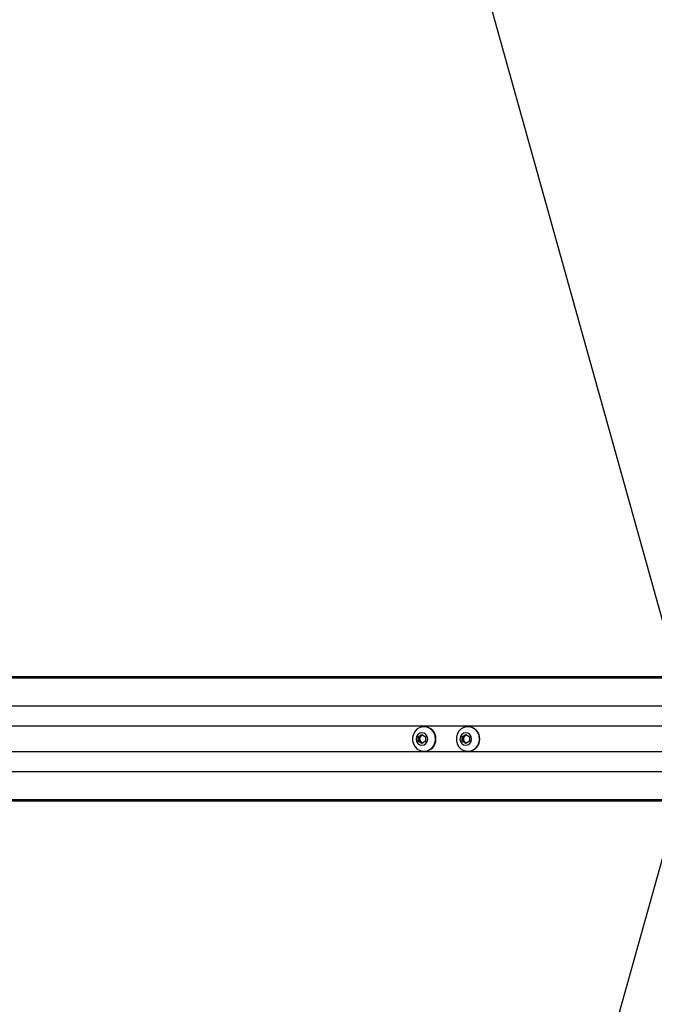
# Model space of a CAD drawing. Header units: millimetres. Extents: x 20 to 26560, y 16 to 18133.
# Tile 60 of 106: x 8314 to 8803, y 13060 to 13819. Entities that reach past the tile are written whole.
import ezdxf

# ---------------------------------------------------------------- set-up
doc = ezdxf.new("R2010")
doc.units = ezdxf.units.MM
doc.header["$LTSCALE"] = 2
doc.layers.add('COMPONENT_GEOMETRY', color=7, linetype='Continuous')
doc.styles.add('SLDTEXTSTYLE0', font='TXT', dxfattribs={"width": 0.75})
doc.dimstyles.new('SLDDIMSTYLE0', dxfattribs={"dimtxt": 150, "dimasz": 6.604, "dimexe": 0, "dimexo": 0.0625, "dimgap": 37.5, "dimtad": 0, "dimtih": 1, "dimtoh": 1, "dimdec": 1, "dimrnd": 1e-09, "dimzin": 12, "dimdsep": 46, "dimtxsty": 'SLDTEXTSTYLE0', "dimsah": 1, "dimcen": 0.09, "dimadec": 0, "dimazin": 3, "dimtfac": 1, "dimtdec": 1, "dimtofl": 0, "dimtmove": 0, "dimatfit": 3, "dimfxl": 1, "dimfrac": 2, "dimtolj": 1, "dimtzin": 12, "dimarcsym": 0})
doc.dimstyles.new('SLDDIMSTYLE1', dxfattribs={"dimtxt": 150, "dimasz": 6.604, "dimexe": 0, "dimexo": 0.0625, "dimgap": 37.5, "dimtad": 0, "dimtih": 1, "dimtoh": 1, "dimdec": 0, "dimrnd": 1e-09, "dimzin": 12, "dimdsep": 46, "dimtxsty": 'SLDTEXTSTYLE0', "dimsah": 1, "dimcen": 0.09, "dimadec": 0, "dimazin": 3, "dimtfac": 1, "dimtdec": 0, "dimtofl": 0, "dimtmove": 0, "dimatfit": 3, "dimfxl": 1, "dimfrac": 2, "dimtolj": 1, "dimtzin": 12, "dimarcsym": 0})

# ---------------------------------------------------------------- blocks, each defined once
blk = doc.blocks.new('_D')
at = {"layer": 'COMPONENT_GEOMETRY', "color": 7}
for p, q in [((1221.17, 13261.89), (1221.17, 8695.5)), ((9098.46, 12827.83), (9098.46, 8695.5)), ((4748.88, 8917.89), (4703.17, 8917.89)), ((4703.17, 8917.89), (4703.17, 8679.77)), ((5570.75, 8917.89), (5616.46, 8917.89)), ((5616.46, 8917.89), (5616.46, 8679.77)), ((1221.17, 8701.85), (4635.17, 8701.85)), ((9098.46, 8701.85), (5684.46, 8701.85)), ((4703.17, 8679.77), (4748.88, 8679.77)), ((5616.46, 8679.77), (5570.75, 8679.77))]:
    blk.add_line(p, q, dxfattribs=at)
for points in [[(1221.17, 8701.85), (1227.77, 8700.83), (1227.77, 8702.86)], [(9098.46, 8701.85), (9091.86, 8702.86), (9091.86, 8700.83)]]:
    blk.add_solid(points, dxfattribs=at)
at = {"layer": 'COMPONENT_GEOMETRY', "color": 7, "char_height": 150, "attachment_point": 1, "style": 'SLDTEXTSTYLE0'}
for s, insert in [('12\'11.06"', (4748.88, 8873.13)), ('3938.6mm', (4667.52, 8648.7))]:
    blk.add_mtext(s, dxfattribs=dict(at, insert=insert))
blk = doc.blocks.new('_D_1')
at = {"layer": 'COMPONENT_GEOMETRY', "color": 7}
for p, q in [((8687.52, 18132.79), (8641.82, 18132.79)), ((8641.82, 18132.79), (8641.82, 17894.67)), ((9509.4, 18132.79), (9555.1, 18132.79)), ((9555.1, 18132.79), (9555.1, 17894.67)), ((1221.17, 13266.97), (1221.17, 17923.1)), ((16975.75, 13266.97), (16975.75, 17923.1)), ((1221.17, 17916.75), (8573.81, 17916.75)), ((16975.75, 17916.75), (9623.11, 17916.75)), ((8641.82, 17894.67), (8687.52, 17894.67)), ((9555.1, 17894.67), (9509.4, 17894.67))]:
    blk.add_line(p, q, dxfattribs=at)
for points in [[(1221.17, 17916.75), (1227.77, 17915.73), (1227.77, 17917.77)], [(16975.75, 17916.75), (16969.15, 17917.77), (16969.15, 17915.73)]]:
    blk.add_solid(points, dxfattribs=at)
at = {"layer": 'COMPONENT_GEOMETRY', "color": 7, "char_height": 150, "attachment_point": 1, "style": 'SLDTEXTSTYLE0'}
for s, insert in [('25\'10.13"', (8687.52, 18088.03)), ('7877mm', (8689.29, 17863.6))]:
    blk.add_mtext(s, dxfattribs=dict(at, insert=insert))

msp = doc.modelspace()

# ---------------------------------------------------------------- linework, layer by layer
at = {"color": 7, "linetype": 'Continuous', "lineweight": 25}
for p, q in [((8816.15, 13332.22), (8047.56, 16082.34)), ((8899.5, 13312.04), (7422.69, 13312.04)), ((8478.68, 13312.43), (7444.54, 13312.43)), ((8491.61, 13312.43), (8478.68, 13312.43)), ((8501.08, 13312.43), (8491.61, 13312.43)), ((8509.09, 13312.43), (8501.08, 13312.43)), ((8903.31, 13312.43), (8509.09, 13312.43)), ((8625.91, 13273.93), (8625.65, 13273.93)), ((8659.73, 13273.93), (8659.47, 13273.93)), ((8621.2, 13266.16), (8624.02, 13267.9)), ((8622.27, 13266.16), (8623.68, 13267.03)), ((8623.68, 13267.03), (8624.56, 13267.57)), ((8624.02, 13267.9), (8626.84, 13266.16)), ((8655.03, 13266.16), (8657.85, 13267.9)), ((8656.1, 13266.16), (8657.51, 13267.03)), ((8657.51, 13267.03), (8658.39, 13267.57)), ((8657.85, 13267.9), (8660.67, 13266.16)), ((8621.2, 13262.7), (8621.2, 13266.16)), ((8622.27, 13266.16), (8621.2, 13266.16)), ((8624.02, 13260.97), (8621.2, 13262.7)), ((8622.27, 13262.7), (8621.2, 13262.7)), ((8622.27, 13264.43), (8622.27, 13266.16)), ((8622.27, 13262.7), (8622.27, 13264.43)), ((8623.68, 13261.83), (8622.27, 13262.7)), ((8624.56, 13261.3), (8623.68, 13261.83)), ((8626.84, 13262.7), (8624.02, 13260.97)), ((8626.84, 13266.16), (8626.84, 13262.7)), ((8655.03, 13262.7), (8655.03, 13266.16)), ((8656.1, 13266.16), (8655.03, 13266.16)), ((8657.85, 13260.97), (8655.03, 13262.7)), ((8656.1, 13262.7), (8655.03, 13262.7)), ((8656.1, 13264.43), (8656.1, 13266.16)), ((8656.1, 13262.7), (8656.1, 13264.43)), ((8657.51, 13261.83), (8656.1, 13262.7)), ((8658.39, 13261.3), (8657.51, 13261.83)), ((8660.67, 13262.7), (8657.85, 13260.97)), ((8660.67, 13266.16), (8660.67, 13262.7)), ((8625.65, 13254.93), (8625.91, 13254.93)), ((8659.47, 13254.93), (8659.73, 13254.93)), ((8899.5, 13216.82), (7429.56, 13216.82)), ((8903.31, 13216.43), (7451.5, 13216.43)), ((8816.15, 13196.65), (8047.56, 10446.52))]:
    msp.add_line(p, q, dxfattribs=at)
at = {"color": 8, "linetype": 'Continuous', "lineweight": 25}
for p, q in [((8896.01, 13311.33), (7125.25, 13311.33)), ((8895.3, 13289.73), (7110.67, 13289.73)), ((8822.61, 13274.28), (7561.25, 13274.28)), ((8822.61, 13254.58), (7561.25, 13254.58)), ((8895.3, 13239.13), (7110.67, 13239.13)), ((8896.01, 13217.53), (7125.25, 13217.53))]:
    msp.add_line(p, q, dxfattribs=at)
at = {"color": 7, "linetype": 'Continuous', "lineweight": 25, "flags": 128}
for points in [[(8634.57, 13264.43), (8634.24, 13267), (8633.27, 13269.37), (8631.74, 13271.38), (8629.75, 13272.87), (8627.46, 13273.73), (8625.04, 13273.91), (8622.66, 13273.38), (8620.5, 13272.19), (8618.72, 13270.43), (8617.46, 13268.22), (8616.8, 13265.73), (8616.8, 13263.14), (8617.46, 13260.65), (8618.72, 13258.44), (8620.5, 13256.67), (8622.66, 13255.48), (8625.04, 13254.95), (8627.46, 13255.13), (8629.75, 13256), (8631.74, 13257.49), (8633.27, 13259.5), (8634.24, 13261.87), (8634.57, 13264.43)], [(8668.4, 13264.43), (8668.07, 13267), (8667.1, 13269.37), (8665.57, 13271.38), (8663.58, 13272.87), (8661.29, 13273.73), (8658.86, 13273.91), (8656.48, 13273.38), (8654.33, 13272.19), (8652.55, 13270.43), (8651.29, 13268.22), (8650.63, 13265.73), (8650.63, 13263.14), (8651.29, 13260.65), (8652.55, 13258.44), (8654.33, 13256.67), (8656.48, 13255.48), (8658.86, 13254.95), (8661.29, 13255.13), (8663.58, 13256), (8665.57, 13257.49), (8667.1, 13259.5), (8668.07, 13261.87), (8668.4, 13264.43)], [(8628.49, 13264.43), (8628.15, 13266.25), (8627.18, 13267.79), (8625.73, 13268.82), (8624.02, 13269.18), (8622.32, 13268.82), (8620.87, 13267.79), (8619.9, 13266.25), (8619.56, 13264.43), (8619.9, 13262.61), (8620.87, 13261.07), (8622.32, 13260.04), (8624.02, 13259.68), (8625.73, 13260.04), (8627.18, 13261.07), (8628.15, 13262.61), (8628.49, 13264.43)], [(8662.32, 13264.43), (8661.98, 13266.25), (8661.01, 13267.79), (8659.56, 13268.82), (8657.85, 13269.18), (8656.14, 13268.82), (8654.7, 13267.79), (8653.73, 13266.25), (8653.39, 13264.43), (8653.73, 13262.61), (8654.7, 13261.07), (8656.14, 13260.04), (8657.85, 13259.68), (8659.56, 13260.04), (8661.01, 13261.07), (8661.98, 13262.61), (8662.32, 13264.43)]]:
    msp.add_lwpolyline(points, dxfattribs=at)
at = {"color": 7, "linetype": 'Continuous', "lineweight": 25}
for centre, radius, start, end in [((8625.62, 13264.72), 9.21, 358.19633, 88.24092), ((8659.45, 13264.72), 9.21, 358.19633, 88.24092), ((8625.31, 13264.47), 3.04, 122.4139, 180.62455), ((8625.1, 13264.73), 2.7, 96.27388, 121.70155), ((8659.14, 13264.47), 3.04, 122.4139, 180.62455), ((8658.93, 13264.73), 2.7, 96.27388, 121.70155), ((8625.31, 13264.4), 3.04, 179.37545, 237.5861), ((8625.1, 13264.13), 2.7, 238.29845, 263.72612), ((8625.62, 13264.14), 9.21, 271.75908, 1.80367), ((8659.14, 13264.4), 3.04, 179.37545, 237.5861), ((8658.93, 13264.13), 2.7, 238.29845, 263.72612), ((8659.45, 13264.14), 9.21, 271.75908, 1.80367)]:
    msp.add_arc(centre, radius, start, end, dxfattribs=at)
for points, knots in [([(8478.68, 13312.43), (8478.62, 13312.43), (8478.54, 13312.43), (8478.47, 13312.43), (8478.42, 13312.43), (8478.29, 13312.43), (8478.02, 13312.41), (8478.15, 13312.35), (8479.36, 13312.26), (8481.65, 13312.17), (8485.59, 13312.13), (8490.95, 13312.21), (8496.55, 13312.26), (8501.66, 13312.27), (8505.61, 13312.23), (8509.03, 13312.17), (8510.91, 13312.1), (8511.85, 13312.06)], [0, 0, 0, 0, 0.012824, 0.016029, 0.017632, 0.024042, 0.04973, 0.119058, 0.188311, 0.256944, 0.340978, 0.476074, 0.611696, 0.717447, 0.827134, 0.913109, 1, 1, 1, 1]), ([(8480.79, 13312.42), (8480.75, 13312.42), (8480.66, 13312.42), (8480.59, 13312.41), (8480.59, 13312.41), (8480.73, 13312.4), (8481.11, 13312.39), (8481.57, 13312.39), (8481.97, 13312.39), (8482.21, 13312.39), (8482.41, 13312.39), (8482.5, 13312.4), (8482.54, 13312.4)], [0, 0, 0, 0, 0.054059, 0.108137, 0.18149, 0.301977, 0.518461, 0.74882, 0.824555, 0.900875, 0.955234, 1, 1, 1, 1]), ([(8482.54, 13312.4), (8482.58, 13312.4), (8482.67, 13312.4), (8482.74, 13312.4), (8482.74, 13312.41), (8482.59, 13312.41), (8482.22, 13312.42), (8481.75, 13312.42), (8481.35, 13312.42), (8481.11, 13312.42), (8480.92, 13312.42), (8480.83, 13312.42), (8480.79, 13312.42)], [0, 0, 0, 0, 0.054409, 0.108831, 0.182979, 0.304817, 0.522551, 0.753607, 0.828743, 0.904472, 0.959024, 1, 1, 1, 1]), ([(8501.08, 13312.43), (8498.99, 13312.43), (8495.63, 13312.43), (8492.72, 13312.43), (8491.61, 13312.43)], [0, 0, 0, 0, 0.620885, 1, 1, 1, 1]), ([(8494.07, 13312.35), (8496.54, 13312.37), (8501.55, 13312.41), (8506.56, 13312.42), (8509.09, 13312.43)], [0, 0, 0, 0, 0.49392, 1, 1, 1, 1]), ([(8511.85, 13312.06), (8510.29, 13312.13), (8507.16, 13312.28), (8502.27, 13312.34), (8498.41, 13312.36), (8496.29, 13312.36), (8495.04, 13312.35), (8494.39, 13312.35), (8494.07, 13312.35)], [0, 0, 0, 0, 0.325675, 0.650339, 0.822905, 0.91105, 0.955444, 1, 1, 1, 1])]:
    msp.add_open_spline(points, degree=3, knots=knots, dxfattribs=at)

# ---------------------------------------------------------------- dimensions: what is measured, and where the dimension line sits
at = {"layer": 'COMPONENT_GEOMETRY', "color": 7}
dim = msp.add_linear_dim(base=(16975.75, 17916.75), p1=(1221.17, 13264.43), p2=(16975.75, 13264.43), angle=0, dimstyle='SLDDIMSTYLE1', dxfattribs=at)
dim.commit()
dim.dimension.update_dxf_attribs({"geometry": '_D_1', "text_midpoint": (9098.46, 17916.75), "dimtype": 160})
dim = msp.add_linear_dim(base=(9098.46, 8701.85), p1=(1221.17, 13264.43), p2=(9098.46, 12830.37), dimstyle='SLDDIMSTYLE0', dxfattribs=at)
dim.commit()
dim.dimension.update_dxf_attribs({"geometry": '_D', "text_midpoint": (5159.81, 8701.85), "dimtype": 160})

doc.saveas('drawing.dxf')
